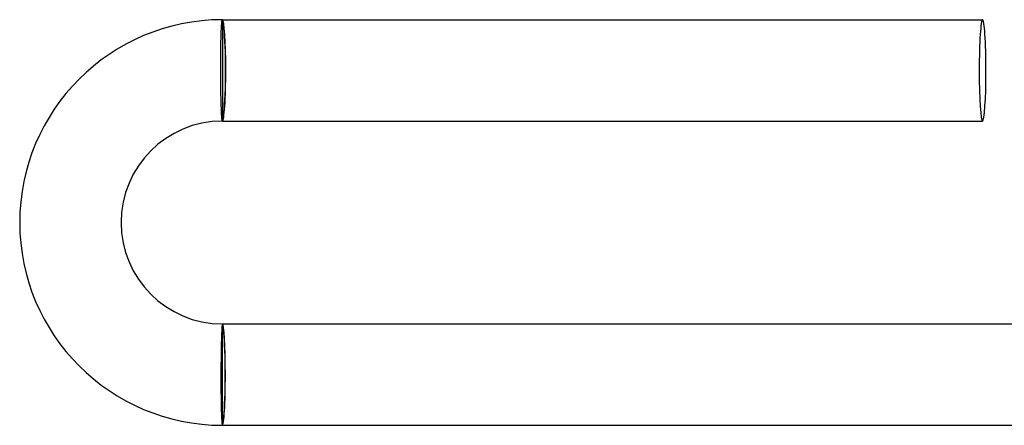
# Model space of a CAD drawing. Header units: millimetres. Extents: x -310 to 310, y -273 to 273.
# Tile 8 of 84: x -310 to -271, y -2 to 14. Entities that reach past the tile are written whole.
import ezdxf

# ---------------------------------------------------------------- set-up
doc = ezdxf.new("R2010")
doc.units = ezdxf.units.MM
doc.layers.add('HIDDEN', color=7, linetype='Continuous')
doc.layers.add('THICK', color=7, linetype='Continuous')

msp = doc.modelspace()

# ---------------------------------------------------------------- linework, layer by layer
at = {"layer": 'HIDDEN'}
for p, q in [((-302, 14), (-302, 13.9)), ((-302, 13.9), (-302, 10.1)), ((-302, 10.1), (-302, 10)), ((-302, 1.9), (-302, 2)), ((-302, -1.9), (-302, 1.9)), ((-302, -2), (-302, -1.9))]:
    msp.add_line(p, q, dxfattribs=at)
for centre, major_axis, ratio, start_param, end_param in [((-302, 12), (0, 2), 0.066519, -1.570796, 0), ((-302, 12), (0, 1.9), 0.066519, -3.141593, 0), ((-302, 12), (0, 2), 0.066519, -3.141593, -1.570796), ((-302, 0), (0, 2), 0.058722, -1.570796, 0), ((-302, 0), (0, -1.9), 0.058722, 0, 3.141593), ((-302, 0), (0, 2), 0.058722, -3.141593, -1.570796)]:
    msp.add_ellipse(centre, major_axis=major_axis, ratio=ratio, start_param=start_param, end_param=end_param, dxfattribs=at)
at = {"layer": 'THICK'}
for p, q in [((-302.01, 13.98), (-302.007, 13.991)), ((-302.007, 13.991), (-302.003, 13.998)), ((-302.003, 13.998), (-302, 14)), ((-302, 14), (-272, 14)), ((-302.044, 13.572), (-302.041, 13.629)), ((-302.041, 13.629), (-302.038, 13.682)), ((-302.038, 13.682), (-302.035, 13.732)), ((-302.035, 13.732), (-302.033, 13.778)), ((-302.033, 13.778), (-302.029, 13.819)), ((-302.029, 13.819), (-302.026, 13.857)), ((-302.026, 13.857), (-302.023, 13.89)), ((-302.023, 13.89), (-302.02, 13.919)), ((-302.02, 13.919), (-302.017, 13.944)), ((-302.017, 13.944), (-302.014, 13.964)), ((-302.014, 13.964), (-302.01, 13.98)), ((-302.057, 13.16), (-302.055, 13.236)), ((-302.055, 13.236), (-302.053, 13.31)), ((-302.053, 13.31), (-302.051, 13.38)), ((-302.051, 13.38), (-302.048, 13.448)), ((-302.048, 13.448), (-302.046, 13.512)), ((-302.046, 13.512), (-302.044, 13.572)), ((-302.064, 12.743), (-302.063, 12.831)), ((-302.063, 12.831), (-302.061, 12.916)), ((-302.061, 12.916), (-302.06, 13)), ((-302.06, 13), (-302.058, 13.081)), ((-302.058, 13.081), (-302.057, 13.16)), ((-302.066, 12.471), (-302.065, 12.563)), ((-302.066, 12.378), (-302.066, 12.471)), ((-302.065, 12.654), (-302.064, 12.743)), ((-302.065, 12.563), (-302.065, 12.654)), ((-302.067, 12.284), (-302.066, 12.378)), ((-302.067, 12.19), (-302.067, 12.284)), ((-302.067, 12.095), (-302.067, 12.19)), ((-302.067, 12), (-302.067, 12.095)), ((-302.066, 11.908), (-302.067, 12)), ((-302.066, 11.815), (-302.066, 11.908)), ((-302.065, 11.723), (-302.066, 11.815)), ((-302.064, 11.632), (-302.065, 11.723)), ((-302.064, 11.542), (-302.064, 11.632)), ((-302.063, 11.453), (-302.064, 11.542)), ((-302.061, 11.365), (-302.063, 11.453)), ((-302.06, 11.278), (-302.061, 11.365)), ((-302.059, 11.192), (-302.06, 11.278)), ((-302.057, 11.109), (-302.059, 11.192)), ((-302.056, 11.027), (-302.057, 11.109)), ((-302.054, 10.947), (-302.056, 11.027)), ((-302.052, 10.87), (-302.054, 10.947)), ((-302.05, 10.795), (-302.052, 10.87)), ((-302.048, 10.722), (-302.05, 10.795)), ((-302.046, 10.653), (-302.048, 10.722)), ((-302.044, 10.586), (-302.046, 10.653)), ((-302.042, 10.522), (-302.044, 10.586)), ((-302.039, 10.461), (-302.042, 10.522)), ((-302.037, 10.404), (-302.039, 10.461)), ((-302.035, 10.35), (-302.037, 10.404)), ((-302.032, 10.3), (-302.035, 10.35)), ((-302.03, 10.253), (-302.032, 10.3)), ((-302.027, 10.21), (-302.03, 10.253)), ((-302.024, 10.171), (-302.027, 10.21)), ((-302.022, 10.135), (-302.024, 10.171)), ((-302.019, 10.104), (-302.022, 10.135)), ((-302.016, 10.076), (-302.019, 10.104)), ((-302.014, 10.053), (-302.016, 10.076)), ((-302.011, 10.034), (-302.014, 10.053)), ((-302.008, 10.019), (-302.011, 10.034)), ((-302.006, 10.009), (-302.008, 10.019)), ((-302.003, 10.002), (-302.006, 10.009)), ((-302, 10), (-302.003, 10.002)), ((-302, 10), (-272, 10)), ((-302.012, 1.947), (-302.015, 1.924)), ((-302.01, 1.966), (-302.012, 1.947)), ((-302.007, 1.981), (-302.01, 1.966)), ((-302.005, 1.991), (-302.007, 1.981)), ((-302.002, 1.998), (-302.005, 1.991)), ((-302, 2), (-302.002, 1.998)), ((-302, 2), (-269.993, 2)), ((-302.033, 1.596), (-302.035, 1.539)), ((-302.031, 1.65), (-302.033, 1.596)), ((-302.028, 1.7), (-302.031, 1.65)), ((-302.026, 1.747), (-302.028, 1.7)), ((-302.024, 1.79), (-302.026, 1.747)), ((-302.022, 1.829), (-302.024, 1.79)), ((-302.019, 1.865), (-302.022, 1.829)), ((-302.017, 1.896), (-302.019, 1.865)), ((-302.015, 1.924), (-302.017, 1.896)), ((-302.044, 1.205), (-302.046, 1.13)), ((-302.043, 1.277), (-302.044, 1.205)), ((-302.041, 1.347), (-302.043, 1.277)), ((-302.039, 1.414), (-302.041, 1.347)), ((-302.037, 1.478), (-302.039, 1.414)), ((-302.035, 1.539), (-302.037, 1.478)), ((-302.052, 0.808), (-302.053, 0.722)), ((-302.051, 0.891), (-302.052, 0.808)), ((-302.049, 0.973), (-302.051, 0.891)), ((-302.048, 1.053), (-302.049, 0.973)), ((-302.046, 1.13), (-302.048, 1.053)), ((-302.056, 0.458), (-302.057, 0.368)), ((-302.055, 0.547), (-302.056, 0.458)), ((-302.054, 0.635), (-302.055, 0.547)), ((-302.053, 0.722), (-302.054, 0.635)), ((-302.058, 0.092), (-302.059, 0)), ((-302.059, 0), (-302.059, -0.095)), ((-302.057, 0.368), (-302.058, 0.277)), ((-302.058, 0.277), (-302.058, 0.185)), ((-302.058, 0.185), (-302.058, 0.092)), ((-302.059, -0.095), (-302.059, -0.19)), ((-302.059, -0.19), (-302.059, -0.284)), ((-302.059, -0.284), (-302.059, -0.378)), ((-302.059, -0.378), (-302.058, -0.471)), ((-302.058, -0.471), (-302.058, -0.563)), ((-302.058, -0.563), (-302.057, -0.654)), ((-302.057, -0.654), (-302.056, -0.743)), ((-302.056, -0.743), (-302.055, -0.831)), ((-302.055, -0.831), (-302.054, -0.916)), ((-302.054, -0.916), (-302.053, -1)), ((-302.053, -1), (-302.051, -1.081)), ((-302.051, -1.081), (-302.05, -1.16)), ((-302.05, -1.16), (-302.048, -1.236)), ((-302.048, -1.236), (-302.047, -1.31)), ((-302.047, -1.31), (-302.045, -1.38)), ((-302.045, -1.38), (-302.043, -1.447)), ((-302.043, -1.447), (-302.041, -1.511)), ((-302.041, -1.511), (-302.038, -1.572)), ((-302.038, -1.572), (-302.036, -1.629)), ((-302.036, -1.629), (-302.034, -1.682)), ((-302.034, -1.682), (-302.031, -1.732)), ((-302.031, -1.732), (-302.029, -1.777)), ((-302.029, -1.777), (-302.026, -1.819)), ((-302.026, -1.819), (-302.023, -1.857)), ((-302.023, -1.857), (-302.021, -1.89)), ((-302.021, -1.89), (-302.018, -1.919)), ((-302.018, -1.919), (-302.015, -1.944)), ((-302.015, -1.944), (-302.012, -1.964)), ((-302.012, -1.964), (-302.009, -1.98)), ((-302.009, -1.98), (-302.006, -1.991)), ((-302.006, -1.991), (-302.003, -1.998)), ((-302.003, -1.998), (-302, -2)), ((-302, -2), (-269.993, -2))]:
    msp.add_line(p, q, dxfattribs=at)
for radius in [8, 4]:
    msp.add_arc((-302, 6), radius, 90, 270, dxfattribs=at)
for start_param, end_param in [(-3.141593, -1.570796), (1.570796, 3.141593), (-1.570796, 0), (0, 1.570796)]:
    msp.add_ellipse((-272, 12), major_axis=(0, -2), ratio=0.066519, start_param=start_param, end_param=end_param, dxfattribs=at)

doc.saveas('drawing.dxf')
